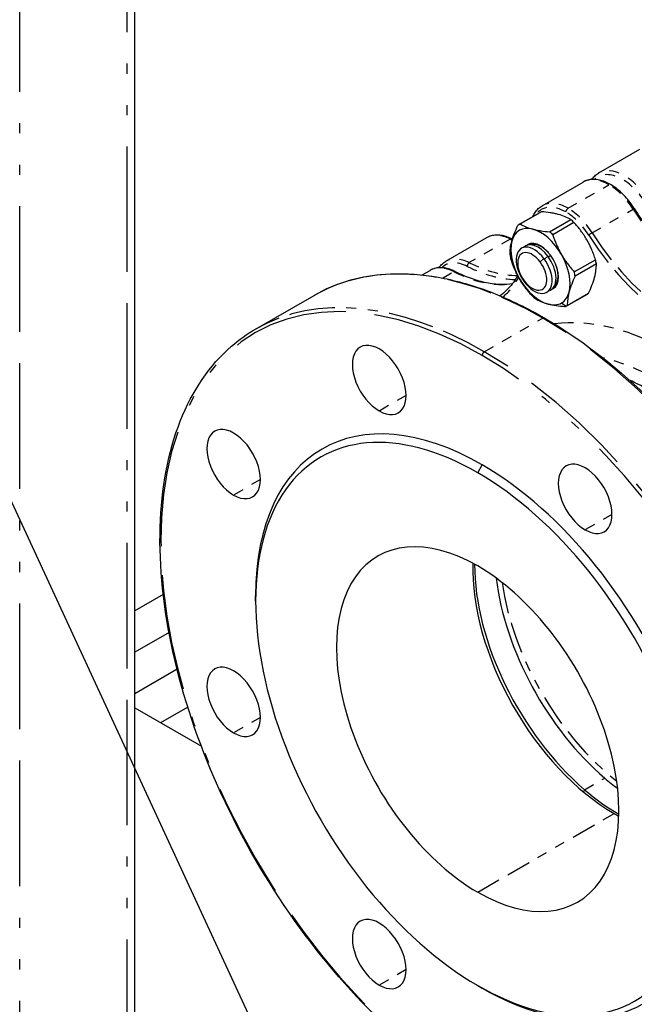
# Paper-space layout 'SHEET_1' of a CAD drawing. Header units: inches. Extents: x 3 to 360, y 8 to 227.
# Tile 28 of 98: x 50.37 to 56.43, y 108.74 to 118.44. Entities that reach past the tile are written whole.
import ezdxf

# ---------------------------------------------------------------- set-up
doc = ezdxf.new("R2010")
doc.units = ezdxf.units.IN
doc.header["$LTSCALE"] = 10.666667
doc.header["$MEASUREMENT"] = 0
doc.linetypes.add('DOUBLE_DASH_DOUBLE_DOT', pattern=[0.74, 0.24, -0.06, 0.24, -0.06, 0.01, -0.06, 0.01, -0.06])
doc.layers.get('0').update_dxf_attribs({"lineweight": 25})
doc.layers.add('DIMEN', color=7, linetype='Continuous', lineweight=25)
doc.layers.add('PHANTOM', color=7, linetype='DOUBLE_DASH_DOUBLE_DOT', lineweight=25)

# ---------------------------------------------------------------- blocks, each defined once
blk = doc.blocks.new('Balloon15')
at = {"layer": 'DIMEN', "linetype": 'Continuous', "lineweight": 25}
blk.add_line((4.58467, 10.94007), (5.1884, 9.63481), dxfattribs=at)

psp = doc.layouts.new('SHEET_1')

# ---------------------------------------------------------------- linework, layer by layer
for p, q in [((51.5076, 106.7039), (51.5076, 125.3035)), ((56.482, 117.1648), (56.0784, 116.9318)), ((55.5216, 116.6103), (55.9253, 116.8434)), ((55.2947, 116.4248), (55.5034, 116.5453)), ((55.5153, 116.5515), (55.3065, 116.4309)), ((55.5961, 116.3533), (55.8048, 116.4739)), ((55.8364, 116.4459), (55.6277, 116.3253)), ((54.9754, 116.295), (54.5717, 116.0619)), ((55.8396, 115.9582), (56.0484, 116.0787)), ((54.3408, 115.9286), (54.4186, 115.9735)), ((56.0569, 116.0374), (55.8481, 115.9168)), ((52.6986, 115.3947), (53.2749, 115.7274)), ((55.7592, 115.6201), (55.968, 115.7406)), ((55.7705, 115.6273), (55.9793, 115.7478)), ((51.7884, 112.7807), (51.5076, 112.6186)), ((52.699, 112.7163), (52.699, 112.7678)), ((51.8452, 112.4052), (51.5076, 112.2103)), ((51.9245, 112.0428), (51.5076, 111.8021)), ((51.5076, 111.6626), (52.164, 111.2836)), ((52.0297, 111.6705), (51.7618, 111.5159)), ((54.8872, 108.9264), (54.9317, 108.9007))]:
    psp.add_line(p, q)
for centre, major_axis, start_param, end_param in [((55.7357, 116.143), (-0.2323, 0.4023), 6.233409, 6.283185), ((55.7357, 116.143), (0.2323, -0.4023), 2.044619, 2.144171), ((55.5061, 116.0104), (-0.2067, 0.358), 5.759587, 6.806784), ((55.527, 116.0224), (-0.2323, 0.4023), 6.233409, 6.332961), ((55.5061, 116.0104), (0.2067, -0.358), 1.570796, 2.617994), ((55.527, 116.0224), (0.2323, -0.4023), 2.044619, 2.144171), ((55.5061, 116.0104), (-0.2067, 0.358), 0.523599, 1.570796), ((55.4826, 115.9968), (-0.125, 0.2165), 4.923988, 6.438103), ((55.5061, 116.0104), (-0.125, 0.2165), 3.141593, 6.283185), ((55.444, 115.9745), (-0.125, 0.2165), 4.923988, 8.065581), ((55.4247, 115.9634), (-0.1014, 0.1756), 4.923988, 8.065581), ((55.5061, 116.0104), (-0.125, 0.2165), 0, 0.09402), ((55.5146, 116.0153), (-0.117, 0.2026), 5.064186, 6.159638), ((55.527, 116.0224), (-0.2323, 0.4023), 0.997422, 1.096974), ((55.4247, 115.9634), (0.1014, -0.1756), 4.923988, 8.065581), ((55.444, 115.9745), (0.125, -0.2165), 4.923988, 8.065581), ((55.4826, 115.9968), (0.125, -0.2165), 6.128268, 8.065581), ((55.5061, 116.0104), (0.2067, -0.358), 0.523599, 1.570796), ((55.7357, 116.143), (0.2323, -0.4023), 0.997422, 1.096974), ((55.5146, 116.0153), (0.117, -0.2026), 0.123547, 1.218999), ((55.527, 116.0224), (0.2323, -0.4023), 0.997422, 1.096974), ((55.5061, 116.0104), (-0.2067, 0.358), 1.570796, 2.617994), ((55.5061, 116.0104), (0.125, -0.2165), 6.189166, 6.283185), ((55.5061, 116.0104), (0.2067, -0.358), 0, 0.523599), ((55.527, 116.0224), (-0.2323, 0.4023), 2.044619, 2.144171), ((55.7357, 116.143), (0.2323, -0.4023), 0, 0.049776), ((55.5061, 116.0104), (0.2067, -0.358), 5.759587, 6.283185), ((55.527, 116.0224), (0.2323, -0.4023), 6.233409, 6.283185), ((55.527, 116.0224), (0.2323, -0.4023), 0, 0.049776), ((53.917, 114.8934), (-0.187, 0.3239), 5.497787, 8.63938), ((53.917, 114.8934), (0.187, -0.3239), 5.497787, 8.63938), ((56.6076, 112.4463), (1.4272, -2.4719), 2.356194, 2.468859), ((54.9317, 111.4787), (-1.5787, 2.7345), 5.497787, 7.068583), ((54.8872, 111.453), (-1.5472, 2.6799), 5.497787, 8.63938), ((52.4819, 114.0649), (-0.187, 0.3239), 5.497787, 8.63938), ((52.4819, 114.0649), (0.187, -0.3239), 5.497787, 8.63938), ((55.9464, 113.7217), (-0.187, 0.3239), 5.497787, 8.63938), ((54.9317, 111.4787), (1.5787, -2.7345), 5.497787, 8.63938), ((55.9464, 113.7217), (0.187, -0.3239), 5.497787, 8.63938), ((54.8872, 111.453), (1.5472, -2.6799), 5.497787, 8.63938), ((54.8872, 111.453), (-0.9843, 1.7048), 5.497787, 8.63938), ((56.2318, 112.2293), (-0.9843, 1.7048), 0.751951, 2.356194), ((56.2763, 112.2551), (-1.0039, 1.7389), 0.783675, 2.117764), ((54.8872, 111.453), (0.9843, -1.7048), 5.497787, 8.63938), ((56.4742, 112.3693), (-1.0039, 1.7389), 0.931803, 2.117764), ((52.4819, 111.7214), (-0.187, 0.3239), 5.497787, 8.63938), ((52.4819, 111.7214), (0.187, -0.3239), 5.497787, 8.63938), ((56.4742, 112.3693), (-1.0039, 1.7389), 2.117764, 2.209789), ((56.2763, 112.2551), (-1.0039, 1.7389), 2.117764, 2.357918), ((56.2318, 112.2293), (-0.9843, 1.7048), 2.356194, 2.389641), ((53.917, 109.2358), (-0.187, 0.3239), 5.497787, 8.63938), ((53.917, 109.2358), (0.187, -0.3239), 5.497787, 8.63938)]:
    psp.add_ellipse(centre, major_axis=major_axis, ratio=0.57735, start_param=start_param, end_param=end_param)
for points, knots in [([(56.0123, 116.8694), (56.0207, 116.8817), (56.0301, 116.893), (56.052, 116.9143), (56.0647, 116.9239), (56.0784, 116.9318)], [2.0817649, 2.0817649, 2.0817649, 2.0817649, 2.2123443, 2.2123443, 2.3561945, 2.3561945, 2.3561945, 2.3561945]), ([(56.4308, 116.5824), (56.4042, 116.6247), (56.374, 116.6645), (56.3089, 116.7354), (56.2741, 116.7666), (56.2024, 116.8178), (56.1656, 116.8377), (56.0924, 116.8643), (56.0561, 116.8709), (55.9868, 116.8688), (55.9539, 116.8599), (55.9253, 116.8434)], [2.422342, 2.422342, 2.422342, 2.422342, 2.723272, 2.723272, 3.024201, 3.024201, 3.325131, 3.325131, 3.626061, 3.626061, 3.926991, 3.926991, 3.926991, 3.926991]), ([(55.4322, 116.5041), (55.4381, 116.5184), (55.445, 116.5317), (55.462, 116.558), (55.4723, 116.5706), (55.4952, 116.5928), (55.5079, 116.6024), (55.5216, 116.6103)], [1.9400396, 1.9400396, 1.9400396, 1.9400396, 2.0684941, 2.0684941, 2.2123443, 2.2123443, 2.3561945, 2.3561945, 2.3561945, 2.3561945]), ([(55.681, 116.5247), (55.6688, 116.528), (55.656, 116.531), (55.6297, 116.5365), (55.6162, 116.5389), (55.5746, 116.5455), (55.5454, 116.5488), (55.5153, 116.5515)], [0.005435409, 0.005435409, 0.005435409, 0.005435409, 0.006785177, 0.006785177, 0.008134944, 0.008134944, 0.010834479, 0.010834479, 0.010834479, 0.010834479]), ([(56.4308, 116.5824), (56.471, 116.5185), (56.5134, 116.4563), (56.6021, 116.3363), (56.6483, 116.2784), (56.7437, 116.168), (56.7929, 116.1155), (56.8934, 116.0165), (56.9448, 115.97), (57.0489, 115.8841), (57.1016, 115.8445), (57.1545, 115.8088)], [5.5639343, 5.5639343, 5.5639343, 5.5639343, 5.6907567, 5.6907567, 5.817579, 5.817579, 5.9444014, 5.9444014, 6.0712237, 6.0712237, 6.1980461, 6.1980461, 6.1980461, 6.1980461]), ([(55.8048, 116.4739), (55.7875, 116.484), (55.7689, 116.4934), (55.7278, 116.5105), (55.7055, 116.5182), (55.681, 116.5247)], [0.000000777, 0.000000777, 0.000000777, 0.000000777, 0.002718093, 0.002718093, 0.005435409, 0.005435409, 0.005435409, 0.005435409]), ([(55.9633, 116.2744), (55.9544, 116.2898), (55.945, 116.3051), (55.9251, 116.3351), (55.9147, 116.3498), (55.8827, 116.3927), (55.86, 116.4198), (55.8364, 116.4459)], [0.016919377, 0.016919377, 0.016919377, 0.016919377, 0.018277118, 0.018277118, 0.019634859, 0.019634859, 0.022350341, 0.022350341, 0.022350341, 0.022350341]), ([(55.2237, 116.2607), (55.227, 116.2729), (55.2307, 116.2855), (55.2392, 116.311), (55.2438, 116.3239), (55.2589, 116.3632), (55.2706, 116.3902), (55.2834, 116.4176)], [0.005435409, 0.005435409, 0.005435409, 0.005435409, 0.006785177, 0.006785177, 0.008134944, 0.008134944, 0.010834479, 0.010834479, 0.010834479, 0.010834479]), ([(55.3065, 116.4309), (55.3238, 116.4208), (55.3425, 116.4114), (55.3835, 116.3943), (55.4059, 116.3866), (55.4304, 116.3801)], [0.000000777, 0.000000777, 0.000000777, 0.000000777, 0.002718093, 0.002718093, 0.005435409, 0.005435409, 0.005435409, 0.005435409]), ([(55.4304, 116.3801), (55.4426, 116.3768), (55.4553, 116.3738), (55.4816, 116.3683), (55.4952, 116.3659), (55.5368, 116.3593), (55.5659, 116.356), (55.5961, 116.3533)], [0.005435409, 0.005435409, 0.005435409, 0.005435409, 0.006785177, 0.006785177, 0.008134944, 0.008134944, 0.010834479, 0.010834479, 0.010834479, 0.010834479]), ([(55.222, 116.2841), (55.2045, 116.2928), (55.187, 116.3002), (55.152, 116.3117), (55.1347, 116.316), (55.1004, 116.3211), (55.0835, 116.3221), (55.0505, 116.3204), (55.0345, 116.3178), (55.0038, 116.3091), (54.9891, 116.3029), (54.9754, 116.295)], [3.2077398, 3.2077398, 3.2077398, 3.2077398, 3.35159, 3.35159, 3.4954402, 3.4954402, 3.6392904, 3.6392904, 3.7831406, 3.7831406, 3.9269908, 3.9269908, 3.9269908, 3.9269908]), ([(55.2058, 116.128), (55.2057, 116.1481), (55.2069, 116.169), (55.2126, 116.213), (55.2171, 116.2362), (55.2237, 116.2607)], [0.000000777, 0.000000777, 0.000000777, 0.000000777, 0.002718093, 0.002718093, 0.005435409, 0.005435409, 0.005435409, 0.005435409]), ([(55.6277, 116.3253), (55.6384, 116.2919), (55.6506, 116.2587), (55.6717, 116.2095), (55.6793, 116.1931), (55.6953, 116.1609), (55.7038, 116.1452), (55.7128, 116.1297)], [0.005178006, 0.005178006, 0.005178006, 0.005178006, 0.007886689, 0.007886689, 0.009241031, 0.009241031, 0.010595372, 0.010595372, 0.010595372, 0.010595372]), ([(56.0484, 116.0787), (56.043, 116.0956), (56.0371, 116.1125), (56.0247, 116.146), (56.0181, 116.1625), (55.997, 116.2115), (55.9812, 116.2434), (55.9633, 116.2744)], [0.011486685, 0.011486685, 0.011486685, 0.011486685, 0.012844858, 0.012844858, 0.014203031, 0.014203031, 0.016919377, 0.016919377, 0.016919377, 0.016919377]), ([(54.5057, 115.9995), (54.5132, 116.0106), (54.5216, 116.0209), (54.543, 116.0426), (54.5568, 116.0533), (54.5717, 116.0619)], [2.0817649, 2.0817649, 2.0817649, 2.0817649, 2.1991149, 2.1991149, 2.3561945, 2.3561945, 2.3561945, 2.3561945]), ([(55.2994, 115.891), (55.2904, 115.9065), (55.282, 115.9223), (55.2659, 115.9545), (55.2583, 115.9708), (55.2372, 116.02), (55.2251, 116.0532), (55.2143, 116.0867)], [0.016919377, 0.016919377, 0.016919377, 0.016919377, 0.018277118, 0.018277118, 0.019634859, 0.019634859, 0.022350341, 0.022350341, 0.022350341, 0.022350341]), ([(55.7128, 116.1297), (55.7306, 116.0988), (55.7503, 116.0691), (55.7822, 116.0263), (55.7932, 116.0123), (55.816, 115.9848), (55.8277, 115.9713), (55.8396, 115.9582)], [0.010595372, 0.010595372, 0.010595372, 0.010595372, 0.013304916, 0.013304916, 0.014659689, 0.014659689, 0.016014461, 0.016014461, 0.016014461, 0.016014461]), ([(54.6652, 115.9626), (54.6477, 115.9714), (54.6302, 115.9787), (54.5953, 115.9903), (54.5779, 115.9945), (54.5436, 115.9997), (54.5267, 116.0006), (54.4938, 115.999), (54.4777, 115.9964), (54.447, 115.9876), (54.4323, 115.9814), (54.4186, 115.9735)], [3.2077398, 3.2077398, 3.2077398, 3.2077398, 3.35159, 3.35159, 3.4954402, 3.4954402, 3.6392904, 3.6392904, 3.7831406, 3.7831406, 3.9269908, 3.9269908, 3.9269908, 3.9269908]), ([(54.6652, 115.9626), (54.718, 115.9362), (54.7705, 115.9138), (54.8738, 115.8774), (54.9247, 115.8635), (55.0241, 115.8441), (55.0726, 115.8387), (55.1572, 115.8366), (55.1938, 115.8384), (55.2293, 115.843)], [0.0661472, 0.0661472, 0.0661472, 0.0661472, 0.1929695, 0.1929695, 0.3197919, 0.3197919, 0.4466142, 0.4466142, 0.54857, 0.54857, 0.54857, 0.54857]), ([(56.039, 115.9046), (56.0422, 115.9168), (56.045, 115.9288), (56.0497, 115.9522), (56.0516, 115.9635), (56.0558, 115.9966), (56.057, 116.0174), (56.0569, 116.0374)], [0.005435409, 0.005435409, 0.005435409, 0.005435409, 0.006785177, 0.006785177, 0.008134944, 0.008134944, 0.010834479, 0.010834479, 0.010834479, 0.010834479]), ([(53.2749, 115.7274), (53.3945, 115.7965), (53.5234, 115.8492), (53.7967, 115.9207), (53.9409, 115.9394), (54.2409, 115.9427), (54.3966, 115.9273), (54.7157, 115.8627), (54.8791, 115.8137), (55.2095, 115.6833), (55.3766, 115.602), (55.5436, 115.5056)], [2.3561945, 2.3561945, 2.3561945, 2.3561945, 2.5132741, 2.5132741, 2.6703538, 2.6703538, 2.8274334, 2.8274334, 2.984513, 2.984513, 3.1415927, 3.1415927, 3.1415927, 3.1415927]), ([(55.2819, 115.9228), (55.275, 115.9106), (55.2678, 115.8988), (55.2323, 115.8439), (55.2007, 115.8051), (55.1475, 115.7536), (55.1284, 115.7373), (55.1085, 115.7224)], [5.1720334, 5.1720334, 5.1720334, 5.1720334, 5.2100868, 5.2100868, 5.3539369, 5.3539369, 5.4289588, 5.4289588, 5.4289588, 5.4289588]), ([(55.4263, 115.7195), (55.4144, 115.7327), (55.4026, 115.7462), (55.3799, 115.7736), (55.3688, 115.7876), (55.3369, 115.8304), (55.3172, 115.8601), (55.2994, 115.891)], [0.011486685, 0.011486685, 0.011486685, 0.011486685, 0.012844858, 0.012844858, 0.014203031, 0.014203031, 0.016919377, 0.016919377, 0.016919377, 0.016919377]), ([(55.8481, 115.9168), (55.8352, 115.8893), (55.8236, 115.8623), (55.8034, 115.8099), (55.795, 115.7845), (55.7884, 115.76)], [0.000000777, 0.000000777, 0.000000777, 0.000000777, 0.002718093, 0.002718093, 0.005435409, 0.005435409, 0.005435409, 0.005435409]), ([(55.9793, 115.7478), (55.9921, 115.7753), (56.0038, 115.8023), (56.0239, 115.8547), (56.0324, 115.8801), (56.039, 115.9046)], [0.000000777, 0.000000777, 0.000000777, 0.000000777, 0.002718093, 0.002718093, 0.005435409, 0.005435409, 0.005435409, 0.005435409]), ([(55.7884, 115.76), (55.7851, 115.7478), (55.7823, 115.7358), (55.7777, 115.7125), (55.7758, 115.7012), (55.7715, 115.6681), (55.7704, 115.6472), (55.7705, 115.6273)], [0.005435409, 0.005435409, 0.005435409, 0.005435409, 0.006785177, 0.006785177, 0.008134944, 0.008134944, 0.010834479, 0.010834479, 0.010834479, 0.010834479]), ([(55.5817, 115.6407), (55.5695, 115.6439), (55.5577, 115.6475), (55.5352, 115.6551), (55.5245, 115.6592), (55.4937, 115.672), (55.4751, 115.6814), (55.4578, 115.6915)], [0.005435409, 0.005435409, 0.005435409, 0.005435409, 0.006785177, 0.006785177, 0.008134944, 0.008134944, 0.010834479, 0.010834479, 0.010834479, 0.010834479]), ([(55.7474, 115.6139), (55.7171, 115.6166), (55.6879, 115.6199), (55.6325, 115.6287), (55.6062, 115.6341), (55.5817, 115.6407)], [0.000000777, 0.000000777, 0.000000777, 0.000000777, 0.002718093, 0.002718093, 0.005435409, 0.005435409, 0.005435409, 0.005435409]), ([(55.5436, 115.5056), (55.8849, 115.3086), (56.2256, 115.0481), (56.8718, 114.4268), (57.1771, 114.0663), (57.7218, 113.2815), (57.961, 112.8575), (58.3494, 111.9888), (58.4984, 111.5442), (58.6912, 110.679), (58.7348, 110.2585), (58.7116, 109.484), (58.6448, 109.13), (58.4066, 108.5257), (58.2355, 108.275), (57.9462, 108.0246), (57.8668, 107.9681), (57.7828, 107.9196)], [3.141593, 3.141593, 3.141593, 3.141593, 3.462704, 3.462704, 3.783677, 3.783677, 4.104504, 4.104504, 4.42534, 4.42534, 4.746335, 4.746335, 5.067434, 5.067434, 5.387382, 5.387382, 5.497787, 5.497787, 5.497787, 5.497787]), ([(54.9378, 107.8087), (54.5965, 108.0057), (54.2558, 108.2662), (53.6096, 108.8874), (53.3043, 109.248), (52.7597, 110.0328), (52.5204, 110.4568), (52.1321, 111.3255), (51.983, 111.7701), (51.7903, 112.6353), (51.7466, 113.0558), (51.7698, 113.8303), (51.8366, 114.1843), (52.0748, 114.7886), (52.2459, 115.0393), (52.5352, 115.2896), (52.6146, 115.3462), (52.6986, 115.3947)], [6.283185, 6.283185, 6.283185, 6.283185, 6.604297, 6.604297, 6.92527, 6.92527, 7.246097, 7.246097, 7.566933, 7.566933, 7.887928, 7.887928, 8.209027, 8.209027, 8.528974, 8.528974, 8.63938, 8.63938, 8.63938, 8.63938])]:
    psp.add_open_spline(points, degree=3, knots=knots)
psp.add_open_spline([(55.222, 116.2841), (55.2244, 116.2828), (55.2269, 116.2816), (55.2293, 116.2804)], degree=3)
at = {"layer": 'PHANTOM', "ltscale": 0.483722}
psp.add_line((50.3737, 105.9894), (50.3737, 140.2823), dxfattribs=at)
at = {"layer": 'PHANTOM', "ltscale": 0.482538}
psp.add_line((51.4344, 106.6018), (51.4344, 125.2612), dxfattribs=at)
at = {"layer": 'PHANTOM', "ltscale": 0.028373}
for p, q in [((55.7775, 116.585), (56.1812, 116.818)), ((56.0159, 116.3438), (56.4196, 116.5768)), ((55.2074, 116.2825), (54.8037, 116.0495))]:
    psp.add_line(p, q, dxfattribs=at)
at = {"layer": 'PHANTOM', "ltscale": 0.000253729}
for p, q in [((55.3869, 116.2237), (55.3811, 116.2269)), ((55.6312, 115.8005), (55.6311, 115.7939))]:
    psp.add_line(p, q, dxfattribs=at)
at = {"layer": 'PHANTOM', "ltscale": 0.002621}
for p, q in [((55.5026, 116.0575), (55.54, 116.0906)), ((55.3469, 115.8693), (55.3481, 115.8585))]:
    psp.add_line(p, q, dxfattribs=at)
at = {"layer": 'PHANTOM', "ltscale": 0.002321}
psp.add_line((55.5453, 116.0834), (55.5786, 116.1128), dxfattribs=at)
at = {"layer": 'PHANTOM', "ltscale": 0.001374}
psp.add_line((55.5838, 116.1057), (55.6041, 116.1236), dxfattribs=at)
at = {"layer": 'PHANTOM', "ltscale": 0.00761}
psp.add_line((54.5413, 115.898), (54.6506, 115.9611), dxfattribs=at)
at = {"layer": 'PHANTOM', "ltscale": 0.002848}
psp.add_line((55.7128, 115.6524), (55.7592, 115.6201), dxfattribs=at)
at = {"layer": 'PHANTOM', "ltscale": 0.040548}
psp.add_line((54.9526, 115.1715), (55.5288, 115.5042), dxfattribs=at)
at = {"layer": 'PHANTOM', "ltscale": 0.018555}
for p, q in [((54.1814, 114.7407), (53.917, 114.588)), ((52.7464, 113.9122), (52.4819, 113.7595)), ((56.2109, 113.569), (55.9464, 113.4163)), ((52.7464, 111.5687), (52.4819, 111.416)), ((54.1814, 109.0831), (53.917, 108.9304))]:
    psp.add_line(p, q, dxfattribs=at)
at = {"layer": 'PHANTOM', "ltscale": 0.004343}
psp.add_line((54.8872, 113.9797), (54.9317, 114.0568), dxfattribs=at)
at = {"layer": 'PHANTOM', "ltscale": 0.013859}
psp.add_line((55.941, 110.8556), (56.1389, 110.9699), dxfattribs=at)
at = {"layer": 'PHANTOM', "ltscale": 0.001317}
psp.add_line((55.941, 110.8556), (55.9312, 110.8335), dxfattribs=at)
at = {"layer": 'PHANTOM', "ltscale": 0.094746}
psp.add_line((54.8872, 109.8457), (56.2318, 110.6221), dxfattribs=at)
at = {"layer": 'PHANTOM', "ltscale": 0.039581}
psp.add_ellipse((56.3134, 116.4765), major_axis=(-0.2411, 0.4177), ratio=0.57735, start_param=4.778536, end_param=6.42812, dxfattribs=at)
at = {"layer": 'PHANTOM', "ltscale": 0.038311}
psp.add_ellipse((56.3343, 116.4885), major_axis=(-0.2559, 0.4432), ratio=0.57735, start_param=4.778536, end_param=6.283185, dxfattribs=at)
at = {"layer": 'PHANTOM', "ltscale": 0.01995}
for centre in [(56.1812, 116.4001), (55.7775, 116.1671)]:
    psp.add_ellipse(centre, major_axis=(-0.2559, 0.4432), ratio=0.57735, start_param=5.497787, end_param=6.283185, dxfattribs=at)
at = {"layer": 'PHANTOM', "ltscale": 0.018261}
for centre, major_axis, start_param, end_param in [((56.1812, 116.4001), (-0.2559, 0.4432), 4.778536, 5.497787), ((55.7775, 116.1671), (0.2559, -0.4432), 1.636944, 2.356194), ((55.2313, 115.8517), (-0.2559, 0.4432), 5.563934, 6.283185), ((54.8276, 115.6187), (-0.2559, 0.4432), 5.563934, 6.283185), ((54.6745, 115.5303), (-0.2559, 0.4432), 5.563934, 6.283185)]:
    psp.add_ellipse(centre, major_axis=major_axis, ratio=0.57735, start_param=start_param, end_param=end_param, dxfattribs=at)
at = {"layer": 'PHANTOM', "ltscale": 0.025333}
psp.add_ellipse((55.7566, 116.155), major_axis=(-0.2411, 0.4177), ratio=0.57735, start_param=5.497787, end_param=6.555074, dxfattribs=at)
at = {"layer": 'PHANTOM', "ltscale": 0.002213}
for centre, major_axis, ratio, start_param, end_param in [((55.7775, 116.5609), (0.0148, 0.0256), 0.57735, 0.785398, 2.356194), ((56.0022, 116.3336), (-0.025, -0.0157), 0.05397, 4.095877, 5.666673), ((54.8051, 116.0246), (0.0132, 0.0264), 0.61425, 0.750063, 2.320859), ((54.9526, 115.1473), (0.0148, 0.0256), 0.57735, 0.785398, 2.356194)]:
    psp.add_ellipse(centre, major_axis=major_axis, ratio=ratio, start_param=start_param, end_param=end_param, dxfattribs=at)
at = {"layer": 'PHANTOM', "ltscale": 0.017202}
psp.add_ellipse((55.7566, 116.155), major_axis=(-0.2411, 0.4177), ratio=0.57735, start_param=4.778536, end_param=5.497787, dxfattribs=at)
at = {"layer": 'PHANTOM', "ltscale": 0.001305}
psp.add_ellipse((56.4058, 116.5667), major_axis=(0.025, 0.0157), ratio=0.05397, start_param=0, end_param=0.954284, dxfattribs=at)
at = {"layer": 'PHANTOM', "ltscale": 0.056041}
psp.add_ellipse((57.2465, 117.1897), major_axis=(-0.8875, 1.5372), ratio=0.57735, start_param=1.636944, end_param=2.271055, dxfattribs=at)
at = {"layer": 'PHANTOM', "ltscale": 0.127258}
psp.add_ellipse((56.8428, 116.9567), major_axis=(0.8875, -1.5372), ratio=0.57735, start_param=4.778536, end_param=6.217038, dxfattribs=at)
at = {"layer": 'PHANTOM', "ltscale": 0.001005}
for centre in [(55.2088, 116.2577), (54.652, 115.9362)]:
    psp.add_ellipse(centre, major_axis=(0.0132, 0.0264), ratio=0.61425, start_param=0, end_param=0.750063, dxfattribs=at)
at = {"layer": 'PHANTOM', "ltscale": 0.001294}
psp.add_ellipse((55.1244, 117.7766), major_axis=(-0.8875, 1.5372), ratio=0.57735, start_param=2.422342, end_param=2.438082, dxfattribs=at)
at = {"layer": 'PHANTOM', "ltscale": 0.129376}
psp.add_ellipse((56.822, 116.9446), major_axis=(0.9023, -1.5628), ratio=0.57735, start_param=4.778536, end_param=6.217038, dxfattribs=at)
at = {"layer": 'PHANTOM', "ltscale": 0.445602}
for major_axis in [(-2.2392, 3.8784), (2.2392, -3.8784)]:
    psp.add_ellipse((54.9317, 111.4787), major_axis=major_axis, ratio=0.57735, start_param=5.497787, end_param=8.63938, dxfattribs=at)
at = {"layer": 'PHANTOM', "ltscale": 0.176491}
for centre in [(55.5288, 111.8235), (54.9526, 111.4908)]:
    psp.add_ellipse(centre, major_axis=(-2.2539, 3.9039), ratio=0.57735, start_param=5.497787, end_param=6.283185, dxfattribs=at)
at = {"layer": 'PHANTOM', "ltscale": 0.020688}
psp.add_ellipse((54.8068, 115.6066), major_axis=(-0.2411, 0.4177), ratio=0.57735, start_param=5.563934, end_param=6.42812, dxfattribs=at)
at = {"layer": 'PHANTOM', "ltscale": 0.035065}
psp.add_ellipse((54.7208, 117.5435), major_axis=(0.8875, -1.5372), ratio=0.57735, start_param=5.563934, end_param=5.96112, dxfattribs=at)
at = {"layer": 'PHANTOM', "ltscale": 0.043097}
psp.add_ellipse((54.5676, 117.4551), major_axis=(0.8875, -1.5372), ratio=0.57735, start_param=5.563934, end_param=6.051844, dxfattribs=at)
at = {"layer": 'PHANTOM', "ltscale": 0.034722}
psp.add_ellipse((54.6999, 117.5315), major_axis=(0.9023, -1.5628), ratio=0.57735, start_param=5.563934, end_param=5.950812, dxfattribs=at)
at = {"layer": 'PHANTOM', "ltscale": 0.020484}
psp.add_ellipse((54.1431, 117.21), major_axis=(0.9023, -1.5628), ratio=0.57735, start_param=0.105782, end_param=0.334474, dxfattribs=at)
at = {"layer": 'PHANTOM', "ltscale": 0.001057}
psp.add_ellipse((55.5288, 115.4801), major_axis=(0.0148, 0.0256), ratio=0.57735, start_param=0, end_param=0.785398, dxfattribs=at)
at = {"layer": 'PHANTOM', "ltscale": 0.44854}
for centre in [(55.5288, 111.8235), (54.9526, 111.4908)]:
    psp.add_ellipse(centre, major_axis=(2.2539, -3.9039), ratio=0.57735, start_param=0, end_param=2.356194, dxfattribs=at)
at = {"layer": 'PHANTOM', "ltscale": 0.087345}
psp.add_ellipse((56.822, 112.5701), major_axis=(-1.5813, 2.739), ratio=0.57735, start_param=5.497787, end_param=6.052118, dxfattribs=at)
at = {"layer": 'PHANTOM', "ltscale": 0.041342}
psp.add_ellipse((56.7001, 112.4997), major_axis=(1.4536, -2.5177), ratio=0.57735, start_param=2.356194, end_param=2.641993, dxfattribs=at)
at = {"layer": 'PHANTOM', "ltscale": 0.120074}
psp.add_ellipse((56.4984, 112.3833), major_axis=(-0.9843, 1.7048), ratio=0.57735, start_param=0.958816, end_param=2.182776, dxfattribs=at)

# ---------------------------------------------------------------- block references
at = {"layer": 'DIMEN', "xscale": 10.66666666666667, "yscale": 10.66666666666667, "zscale": 10.66666666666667}
psp.add_blockref('Balloon15', (0, 0), dxfattribs=at)

doc.saveas('drawing.dxf')
